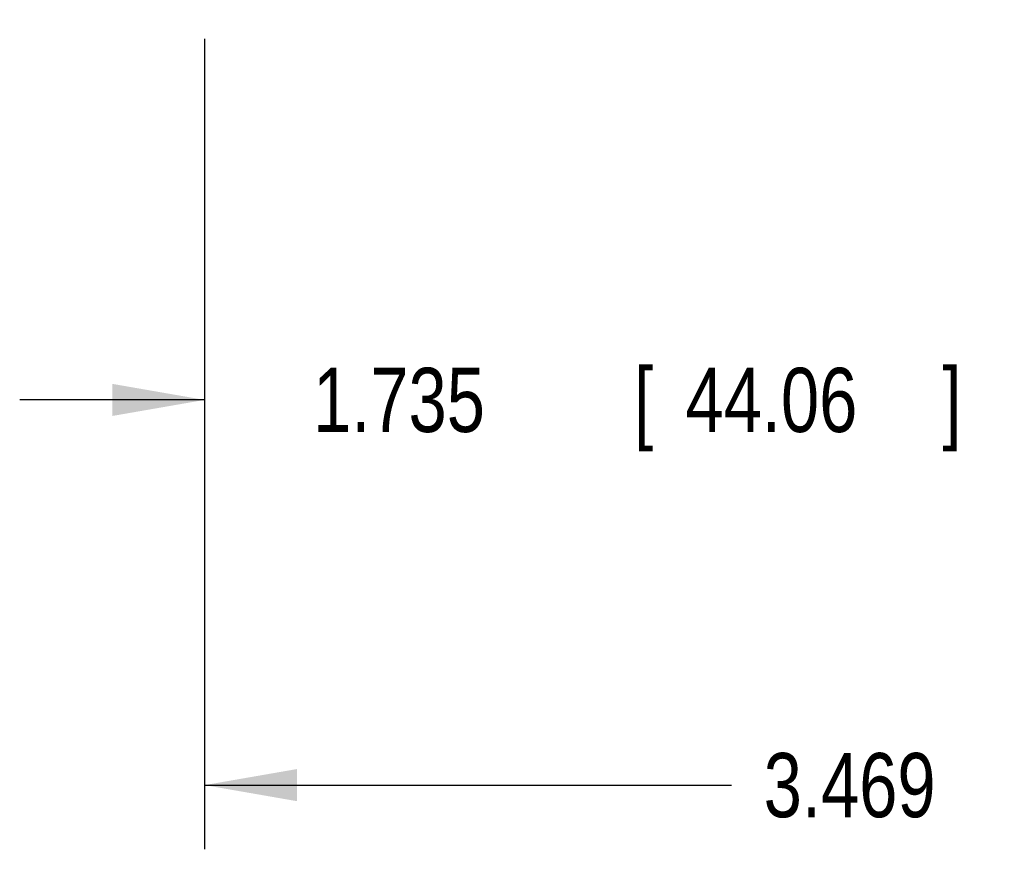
# Model space of a CAD drawing. Header units: inches. Extents: x 0 to 34, y 0 to 22.
# Tile 3 of 83: x 5.4 to 7.3, y 3.9 to 5.5. Entities that reach past the tile are written whole.
import ezdxf

# ---------------------------------------------------------------- set-up
doc = ezdxf.new("R2010")
doc.units = ezdxf.units.IN
doc.header["$LTSCALE"] = 1.87
doc.header["$MEASUREMENT"] = 0
doc.layers.get('0').update_dxf_attribs({"linetype": 'CONTINUOUS'})
doc.layers.add('DIMENSIONS', color=7, linetype='CONTINUOUS')
doc.styles.get("Standard").update_dxf_attribs({"font": 'txt', "width": 0.8})
doc.dimstyles.new('DIMSTYLE_1', dxfattribs={"dimtxt": 0.125, "dimasz": 0.18, "dimexe": 0.18, "dimexo": 0.0625, "dimgap": 0.09, "dimtad": 0, "dimtih": 1, "dimtoh": 1, "dimdec": 3, "dimzin": 4, "dimdsep": 46, "dimtxsty": 'STANDARD', "dimblk": '_FILLED', "dimblk1": '_FILLED', "dimblk2": '_FILLED', "dimcen": 0.09, "dimadec": 0, "dimazin": 0, "dimtp": 0.01, "dimtm": 0.01, "dimtfac": 1, "dimtdec": 3, "dimtofl": 0, "dimtmove": 0, "dimatfit": 3, "dimldrblk": '_FILLED', "dimfxl": 1, "dimtolj": 1, "dimtzin": 4, "dimarcsym": 0})

# ---------------------------------------------------------------- blocks, each defined once
blk = doc.blocks.new('_FILLED')
at = {"color": 0, "linetype": 'BYBLOCK'}
blk.add_solid([(0, 0), (-1, 0.174), (-1, -0.174)], dxfattribs=at)
blk = doc.blocks.new('*D0')
at = {"layer": 'DIMENSIONS', "color": 2, "linetype": 'CONTINUOUS'}
for p, q in [((7.5097, 7.0144), (7.5097, 4.6062)), ((5.7752, 5.4345), (5.7752, 4.6062)), ((5.7752, 4.7312), (5.4152, 4.7312)), ((7.5097, 4.7312), (7.8697, 4.7312))]:
    blk.add_line(p, q, dxfattribs=at)
at = {"layer": 'DIMENSIONS', "color": 2, "linetype": 'CONTINUOUS', "xscale": 0.18, "yscale": 0.18, "zscale": 0.18}
blk.add_blockref('_FILLED', (5.7752, 4.7312), dxfattribs=at)
at = {"layer": 'DIMENSIONS', "color": 2, "linetype": 'CONTINUOUS', "xscale": 0.18, "yscale": 0.18, "zscale": 0.18, "rotation": 180}
blk.add_blockref('_FILLED', (7.5097, 4.7312), dxfattribs=at)
at = {"layer": 'DIMENSIONS', "color": 2, "linetype": 'CONTINUOUS', "width": 0.8}
for s, p in [('1.735', (5.9862, 4.6687)), ('[', (6.6112, 4.6687)), ('44.06', (6.7112, 4.6687)), (']', (7.2112, 4.6687))]:
    blk.add_text(s, height=0.125, dxfattribs=at).set_placement(p)
blk = doc.blocks.new('*D1')
at = {"layer": 'DIMENSIONS', "color": 2, "linetype": 'CONTINUOUS'}
for p, q in [((9.2442, 5.4619), (9.2442, 3.8562)), ((5.7752, 5.4304), (5.7752, 3.8562)), ((5.7752, 3.9812), (6.801, 3.9812)), ((9.2442, 3.9812), (8.251, 3.9812))]:
    blk.add_line(p, q, dxfattribs=at)
at = {"layer": 'DIMENSIONS', "color": 2, "linetype": 'CONTINUOUS', "xscale": 0.18, "yscale": 0.18, "zscale": 0.18, "rotation": 180}
blk.add_blockref('_FILLED', (5.7752, 3.9812), dxfattribs=at)
at = {"layer": 'DIMENSIONS', "color": 2, "linetype": 'CONTINUOUS', "xscale": 0.18, "yscale": 0.18, "zscale": 0.18}
blk.add_blockref('_FILLED', (9.2442, 3.9812), dxfattribs=at)
at = {"layer": 'DIMENSIONS', "color": 2, "linetype": 'CONTINUOUS', "width": 0.8}
for s, p in [('3.469', (6.8635, 3.9187)), ('[', (7.4885, 3.9187)), ('88.11', (7.5885, 3.9187)), (']', (8.0885, 3.9187))]:
    blk.add_text(s, height=0.125, dxfattribs=at).set_placement(p)

msp = doc.modelspace()

# ---------------------------------------------------------------- dimensions: what is measured, and where the dimension line sits
at = {"layer": 'DIMENSIONS', "color": 2, "linetype": 'CONTINUOUS'}
for base, p1, p2, picture, middle in [((7.5096850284, 4.7312035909), (5.7751850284, 5.4344630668), (7.5096850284, 7.0143612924), '*D0', (6.6487048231, 4.7312035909)), ((9.2442, 3.9812), (5.7752, 5.4304), (9.2442, 5.4619), '*D1', (7.526, 3.9812))]:
    dim = msp.add_linear_dim(base=base, p1=p1, p2=p2, dimstyle='DIMSTYLE_1', dxfattribs=at)
    dim.commit()
    dim.dimension.update_dxf_attribs({"geometry": picture, "text_midpoint": middle, "dimtype": 160})

doc.saveas('drawing.dxf')
